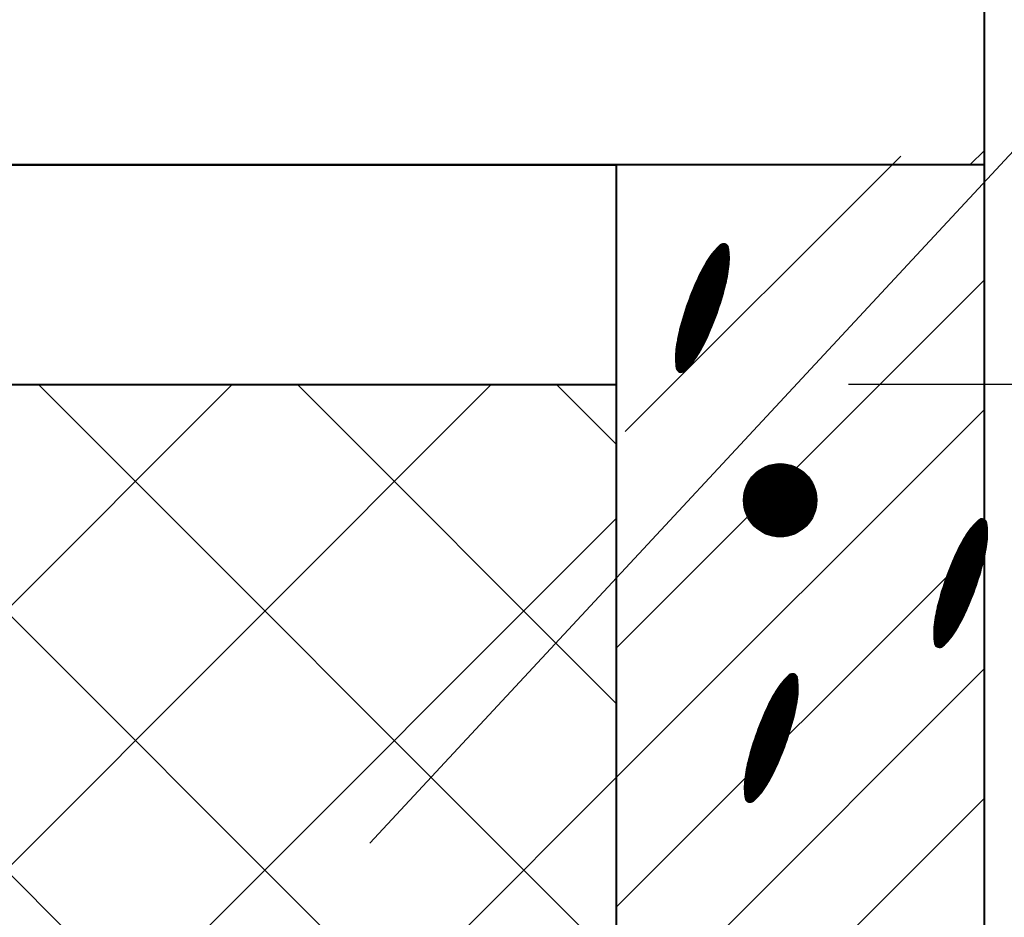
# Model space of a CAD drawing. Header units: millimetres. Extents: x -3143211 to -2549809, y 1060331 to 1394375.
# Tile 79 of 145: x -3020220 to -3018284, y 1107603 to 1109367. Entities that reach past the tile are written whole.
import ezdxf

# ---------------------------------------------------------------- set-up
doc = ezdxf.new("R2010")
doc.units = ezdxf.units.MM
doc.layers.add('8', color=2, linetype='Continuous')
doc.layers.add('PUMP', color=1, linetype='Continuous')

msp = doc.modelspace()

# ---------------------------------------------------------------- linework, layer by layer
at = {"lineweight": 40}
for p, q in [((-3018323.72051, 1106633.83963), (-3018323.72051, 1110521.83963)), ((-3026819.72051, 1109081.83963), (-3018323.72051, 1109081.83963)), ((-3026159.57873, 1109081.53908), (-3019046.40657, 1109081.53908)), ((-3019046.40657, 1105121.53908), (-3019046.40657, 1109081.53908)), ((-3026102.40657, 1108649.53908), (-3019046.40657, 1108649.53908))]:
    msp.add_line(p, q, dxfattribs=at)
at = {"color": 188}
for p, q in [((-3018351.64784, 1109081.83963), (-3018323.72051, 1109109.76696)), ((-3018826.17572, 1108916.50976), (-3018840.8034, 1108925.28072)), ((-3018826.55824, 1108918.8379), (-3018838.71301, 1108926.12607)), ((-3018827.62897, 1108921.57872), (-3018835.79097, 1108926.47276)), ((-3018825.39817, 1108884.56175), (-3018859.99528, 1108905.30665)), ((-3018825.21801, 1108886.55251), (-3018858.88648, 1108906.74059)), ((-3018825.06721, 1108888.56088), (-3018857.75598, 1108908.16151)), ((-3018824.94647, 1108890.58726), (-3018856.60366, 1108909.56934)), ((-3018824.85651, 1108892.6321), (-3018855.42938, 1108910.96401)), ((-3018824.79812, 1108894.69588), (-3018854.23299, 1108912.34543)), ((-3018824.77217, 1108896.7791), (-3018853.01433, 1108913.71349)), ((-3018824.77955, 1108898.88232), (-3018851.77322, 1108915.06809)), ((-3018824.82127, 1108901.00611), (-3018850.50947, 1108916.40911)), ((-3018824.89837, 1108903.15113), (-3018849.22287, 1108917.73643)), ((-3018825.01201, 1108905.31805), (-3018847.91319, 1108919.04991)), ((-3018825.16343, 1108907.50763), (-3018846.58018, 1108920.34941)), ((-3018825.35397, 1108909.72067), (-3018845.22359, 1108921.63477)), ((-3018825.58511, 1108911.95805), (-3018843.84313, 1108922.90581)), ((-3018825.85845, 1108914.22073), (-3018842.43651, 1108924.16116)), ((-3018829.19185, 1108859.55229), (-3018872.75656, 1108885.67428)), ((-3018828.83126, 1108861.43486), (-3018871.84665, 1108887.22748)), ((-3018828.48161, 1108863.32399), (-3018870.9277, 1108888.77525)), ((-3018828.143, 1108865.21974), (-3018869.99972, 1108890.3176)), ((-3018827.8155, 1108867.12215), (-3018869.06269, 1108891.85453)), ((-3018827.49919, 1108869.03127), (-3018868.11662, 1108893.38604)), ((-3018827.19416, 1108870.94716), (-3018867.16151, 1108894.91212)), ((-3018826.90048, 1108872.86985), (-3018866.1973, 1108896.43276)), ((-3018826.61826, 1108874.79941), (-3018865.21695, 1108897.94371)), ((-3018826.34758, 1108876.73589), (-3018864.21534, 1108899.44192)), ((-3018826.08854, 1108878.67935), (-3018863.19243, 1108900.92735)), ((-3018825.84122, 1108880.62984), (-3018862.14816, 1108902.39998)), ((-3018825.60705, 1108882.58821), (-3018861.08247, 1108903.85976)), ((-3018834.32923, 1108837.44731), (-3018882.96872, 1108866.61222)), ((-3018833.85357, 1108839.26089), (-3018882.1677, 1108868.2307)), ((-3018833.38329, 1108841.07768), (-3018881.35756, 1108869.84371)), ((-3018832.91849, 1108842.89777), (-3018880.5383, 1108871.45126)), ((-3018832.46243, 1108844.72309), (-3018879.70995, 1108873.05335)), ((-3018832.01672, 1108846.55463), (-3018878.87251, 1108874.64999)), ((-3018831.58143, 1108848.3924), (-3018878.02598, 1108876.24119)), ((-3018831.1566, 1108850.23646), (-3018877.17039, 1108877.82695)), ((-3018830.74232, 1108852.08683), (-3018876.30573, 1108879.40727)), ((-3018830.33863, 1108853.94356), (-3018875.43201, 1108880.98217)), ((-3018829.94561, 1108855.80668), (-3018874.54924, 1108882.55163)), ((-3018829.56333, 1108857.67625), (-3018873.65742, 1108884.11567)), ((-3019046.40657, 1108132.52246), (-3018323.72051, 1108855.20852)), ((-3018839.91174, 1108817.70803), (-3018891.30527, 1108848.52429)), ((-3018839.37795, 1108819.48674), (-3018890.5737, 1108850.18442)), ((-3018838.84938, 1108821.26859), (-3018889.83728, 1108851.84163)), ((-3018838.32604, 1108823.05357), (-3018889.096, 1108853.49594)), ((-3018837.80794, 1108824.8417), (-3018888.34989, 1108855.14734)), ((-3018837.2951, 1108826.63298), (-3018887.59893, 1108856.79584)), ((-3018836.78753, 1108828.42742), (-3018886.84313, 1108858.44144)), ((-3018836.28525, 1108830.22503), (-3018886.08251, 1108860.08415)), ((-3018835.78826, 1108832.02581), (-3018885.31692, 1108861.72387)), ((-3018835.29658, 1108833.82978), (-3018884.54335, 1108863.35881)), ((-3018834.81023, 1108835.63694), (-3018883.76061, 1108864.98826)), ((-3018846.71981, 1108796.60482), (-3018899.70313, 1108828.37434)), ((-3018846.12433, 1108798.34655), (-3018899.03032, 1108830.0697)), ((-3018845.53393, 1108800.09132), (-3018898.35257, 1108831.7621)), ((-3018844.94863, 1108801.83915), (-3018897.66989, 1108833.45154)), ((-3018844.36842, 1108803.59003), (-3018896.9823, 1108835.13804)), ((-3018843.79332, 1108805.34398), (-3018896.2898, 1108836.82158)), ((-3018843.22335, 1108807.101), (-3018895.59238, 1108838.50219)), ((-3018842.65851, 1108808.8611), (-3018894.89007, 1108840.17986)), ((-3018842.09882, 1108810.62429), (-3018894.18287, 1108841.8546)), ((-3018841.54428, 1108812.39057), (-3018893.47078, 1108843.52641)), ((-3018840.99492, 1108814.15994), (-3018892.75382, 1108845.19529)), ((-3018840.45073, 1108815.93243), (-3018892.03198, 1108846.86125)), ((-3018853.60255, 1108777.64517), (-3018906.77616, 1108809.52879)), ((-3018852.95183, 1108779.35377), (-3018906.15815, 1108811.25701)), ((-3018852.30609, 1108781.06536), (-3018905.53512, 1108812.98222)), ((-3018851.66533, 1108782.77994), (-3018904.90707, 1108814.70442)), ((-3018851.02956, 1108784.49751), (-3018904.27402, 1108816.42361)), ((-3018850.3988, 1108786.21808), (-3018903.63596, 1108818.13981)), ((-3018849.77305, 1108787.94166), (-3018902.99292, 1108819.85302)), ((-3018849.15232, 1108789.66825), (-3018902.34489, 1108821.56324)), ((-3018848.53662, 1108791.39785), (-3018901.69189, 1108823.27047)), ((-3018847.92597, 1108793.13048), (-3018901.03392, 1108824.97473)), ((-3018847.32036, 1108794.86613), (-3018900.371, 1108826.67602)), ((-3018861.08674, 1108759.04616), (-3018913.23964, 1108790.31775)), ((-3018860.38178, 1108760.72224), (-3018912.67759, 1108792.07952)), ((-3018859.68172, 1108762.40126), (-3018912.11039, 1108793.83821)), ((-3018858.98655, 1108764.08321), (-3018911.53807, 1108795.59382)), ((-3018858.2963, 1108765.76811), (-3018910.96063, 1108797.34637)), ((-3018857.61096, 1108767.45595), (-3018910.37809, 1108799.09585)), ((-3018856.93054, 1108769.14675), (-3018909.79045, 1108800.84227)), ((-3018856.25505, 1108770.84051), (-3018909.19772, 1108802.58565)), ((-3018855.5845, 1108772.53722), (-3018908.59992, 1108804.32599)), ((-3018854.9189, 1108774.2369), (-3018907.99705, 1108806.06328)), ((-3018854.25824, 1108775.93955), (-3018907.38912, 1108807.79755)), ((-3018869.16263, 1108740.80194), (-3018919.07954, 1108770.7328)), ((-3018868.40422, 1108742.44597), (-3018918.57483, 1108772.52895)), ((-3018867.65064, 1108744.0929), (-3018918.06484, 1108774.32194)), ((-3018866.9019, 1108745.74273), (-3018917.54959, 1108776.11177)), ((-3018866.158, 1108747.39546), (-3018917.02909, 1108777.89846)), ((-3018865.41895, 1108749.0511), (-3018916.50335, 1108779.68201)), ((-3018864.68475, 1108750.70965), (-3018915.97239, 1108781.46242)), ((-3018863.95541, 1108752.37111), (-3018915.43621, 1108783.2397)), ((-3018863.23093, 1108754.03549), (-3018914.89484, 1108785.01387)), ((-3018862.51132, 1108755.70279), (-3018914.34828, 1108786.78493)), ((-3018861.79659, 1108757.37301), (-3018913.79654, 1108788.55289)), ((-3018878.03071, 1108723.03272), (-3018924.24433, 1108750.74304)), ((-3018877.17927, 1108724.62097), (-3018923.8147, 1108752.58421)), ((-3018876.3369, 1108726.21466), (-3018923.37462, 1108754.41912)), ((-3018875.50363, 1108727.8138), (-3018922.92416, 1108756.2478)), ((-3018874.67944, 1108729.4184), (-3018922.46354, 1108758.07039)), ((-3018873.86436, 1108731.02845), (-3018921.99617, 1108759.88894)), ((-3018873.05839, 1108732.64396), (-3018921.52342, 1108761.70426)), ((-3018872.26156, 1108734.26496), (-3018921.04532, 1108763.51636)), ((-3018871.47386, 1108735.89143), (-3018920.56186, 1108765.32526)), ((-3018870.69532, 1108737.52339), (-3018920.07307, 1108767.13096)), ((-3018869.92587, 1108739.1608), (-3018919.57895, 1108768.93347)), ((-3018887.04302, 1108707.44878), (-3018927.95156, 1108731.97809)), ((-3018886.10109, 1108708.98277), (-3018927.63011, 1108733.88413)), ((-3018885.16821, 1108710.52218), (-3018927.29751, 1108735.78349)), ((-3018884.24436, 1108712.06702), (-3018926.95383, 1108737.6762)), ((-3018883.32956, 1108713.61727), (-3018926.59916, 1108739.56232)), ((-3018882.42379, 1108715.17295), (-3018926.23357, 1108741.44189)), ((-3018881.52707, 1108716.73405), (-3018925.85713, 1108743.31496)), ((-3018880.6394, 1108718.30058), (-3018925.46992, 1108745.18157)), ((-3018879.76078, 1108719.87253), (-3018925.072, 1108747.04175)), ((-3018878.89121, 1108721.44991), (-3018924.66345, 1108748.89557)), ((-3018897.31756, 1108692.62168), (-3018930.46167, 1108712.49535)), ((-3018896.19702, 1108694.04857), (-3018930.29734, 1108714.49559)), ((-3018895.09813, 1108695.48845), (-3018930.10394, 1108716.47842)), ((-3018894.0208, 1108696.94126), (-3018929.88213, 1108718.4442)), ((-3018892.96494, 1108698.40693), (-3018929.64121, 1108720.39853)), ((-3018891.93047, 1108699.88543), (-3018929.38851, 1108722.34579)), ((-3018890.91733, 1108701.37672), (-3018929.12412, 1108724.28604)), ((-3018889.92546, 1108702.88077), (-3018928.84814, 1108726.21934)), ((-3018888.954, 1108704.39706), (-3018928.56066, 1108728.14575)), ((-3018887.99399, 1108705.9202), (-3018928.26177, 1108730.06532)), ((-3018903.24954, 1108685.68465), (-3018930.82234, 1108702.21768)), ((-3018902.01874, 1108687.04543), (-3018930.81433, 1108704.31166)), ((-3018904.50289, 1108684.33739), (-3018930.79648, 1108700.10339)), ((-3018900.81031, 1108688.41963), (-3018930.7734, 1108706.38591)), ((-3018905.77899, 1108683.00377), (-3018930.73573, 1108697.96818)), ((-3018899.62407, 1108689.80712), (-3018930.70044, 1108708.44095)), ((-3018907.07806, 1108681.68393), (-3018930.63899, 1108695.81138)), ((-3018898.45986, 1108691.20784), (-3018930.59628, 1108710.47727)), ((-3018908.40035, 1108680.37801), (-3018930.50504, 1108693.63228)), ((-3018909.74609, 1108679.08615), (-3018930.3326, 1108691.4301)), ((-3018911.11558, 1108677.80853), (-3018930.12025, 1108689.20399)), ((-3018912.5091, 1108676.54532), (-3018929.86646, 1108686.95303)), ((-3018913.99535, 1108675.33771), (-3018929.56955, 1108684.67621)), ((-3018915.8535, 1108674.3531), (-3018929.22769, 1108682.37244)), ((-3018918.30847, 1108673.72634), (-3018928.61182, 1108679.90437)), ((-3018922.46809, 1108674.12172), (-3018926.3035, 1108676.42149)), ((-3021962.18216, 1106489.53908), (-3019802.18216, 1108649.53908)), ((-3021453.06527, 1106489.53908), (-3019293.06527, 1108649.53908)), ((-3019046.40657, 1106495.21147), (-3021200.73419, 1108649.53908)), ((-3019046.40657, 1107004.32835), (-3020691.6173, 1108649.53908)), ((-3019046.40657, 1107513.44523), (-3020182.50042, 1108649.53908)), ((-3019046.40657, 1108022.56212), (-3019673.38354, 1108649.53908)), ((-3019046.40657, 1108531.679), (-3019164.26666, 1108649.53908)), ((-3019046.40657, 1107877.96402), (-3018323.72051, 1108600.65008)), ((-3018796.99562, 1108422.60024), (-3018725.21269, 1108494.38317)), ((-3018796.95943, 1108420.09084), (-3018722.70329, 1108494.34698)), ((-3018796.94081, 1108425.20064), (-3018727.81308, 1108494.32836)), ((-3018796.84107, 1108417.66362), (-3018720.27606, 1108494.22863)), ((-3018796.78407, 1108427.90296), (-3018730.5154, 1108494.17162)), ((-3018796.64777, 1108415.31134), (-3018717.92378, 1108494.03532)), ((-3018796.51157, 1108430.72104), (-3018733.33349, 1108493.89913)), ((-3018796.38554, 1108413.02798), (-3018715.64043, 1108493.77309)), ((-3018796.10537, 1108433.67283), (-3018736.28527, 1108493.49293)), ((-3018796.05943, 1108410.80851), (-3018713.42095, 1108493.44699)), ((-3018795.67375, 1108408.6486), (-3018711.26105, 1108493.0613)), ((-3018795.54149, 1108436.78229), (-3018739.39474, 1108492.92905)), ((-3018795.23218, 1108406.54459), (-3018709.15704, 1108492.61973)), ((-3018794.7866, 1108440.08277), (-3018742.69521, 1108492.17415)), ((-3018794.7379, 1108404.49329), (-3018707.10573, 1108492.12545)), ((-3018794.19367, 1108402.49193), (-3018705.10438, 1108491.58122)), ((-3018793.79187, 1108443.62308), (-3018746.23552, 1108491.17943)), ((-3018793.60191, 1108400.5381), (-3018703.15055, 1108490.98946)), ((-3018792.96474, 1108398.62969), (-3018701.24214, 1108490.35229)), ((-3018792.48048, 1108447.48006), (-3018750.0925, 1108489.86803)), ((-3018792.28401, 1108396.76484), (-3018699.37728, 1108489.67156)), ((-3018791.56138, 1108394.94188), (-3018697.55433, 1108488.94894)), ((-3018790.7983, 1108393.15937), (-3018695.77182, 1108488.18586)), ((-3018790.71771, 1108451.78841), (-3018754.40085, 1108488.10527)), ((-3018789.99606, 1108391.41603), (-3018694.02847, 1108487.38362)), ((-3018789.15581, 1108389.7107), (-3018692.32315, 1108486.54336)), ((-3018788.27854, 1108388.04238), (-3018690.65483, 1108485.6661)), ((-3018788.22069, 1108456.83102), (-3018759.44347, 1108485.60824)), ((-3018787.36517, 1108386.41017), (-3018689.02262, 1108484.75272)), ((-3018786.41646, 1108384.8133), (-3018687.42574, 1108483.80401)), ((-3018785.43312, 1108383.25105), (-3018685.8635, 1108482.82067)), ((-3018784.41574, 1108381.72285), (-3018684.3353, 1108481.80329)), ((-3018784.11018, 1108463.48711), (-3018766.09956, 1108481.49773)), ((-3018783.36484, 1108380.22816), (-3018682.84061, 1108480.75239)), ((-3018782.28086, 1108378.76655), (-3018681.379, 1108479.66842)), ((-3018781.16419, 1108377.33765), (-3018679.95009, 1108478.55174)), ((-3018780.0151, 1108375.94115), (-3018678.55359, 1108477.40266)), ((-3018778.83385, 1108374.57681), (-3018677.18926, 1108476.22141)), ((-3018777.62061, 1108373.24447), (-3018675.85691, 1108475.00817)), ((-3018776.37549, 1108371.94401), (-3018674.55645, 1108473.76304)), ((-3018775.09854, 1108370.67537), (-3018673.28782, 1108472.48609)), ((-3018773.78975, 1108369.43858), (-3018672.05102, 1108471.1773)), ((-3018772.44906, 1108368.23369), (-3018670.84613, 1108469.83661)), ((-3018771.07633, 1108367.06083), (-3018669.67327, 1108468.46389)), ((-3018769.67138, 1108365.92019), (-3018668.53264, 1108467.05894)), ((-3018768.23396, 1108364.81203), (-3018667.42448, 1108465.62151)), ((-3018766.76374, 1108363.73666), (-3018666.34911, 1108464.1513)), ((-3018765.26034, 1108362.69448), (-3018665.30693, 1108462.64789)), ((-3018763.72329, 1108361.68595), (-3018664.29839, 1108461.11084)), ((-3018762.15206, 1108360.7116), (-3018663.32404, 1108459.53961)), ((-3018760.54601, 1108359.77205), (-3018662.3845, 1108457.93357)), ((-3018758.90445, 1108358.86804), (-3018661.48048, 1108456.292)), ((-3018757.22654, 1108358.00036), (-3018660.6128, 1108454.61409)), ((-3018755.51138, 1108357.16994), (-3018659.78238, 1108452.89893)), ((-3018753.75791, 1108356.37782), (-3018658.99027, 1108451.14546)), ((-3018751.96496, 1108355.62518), (-3018658.23763, 1108449.35251)), ((-3018750.1312, 1108354.91336), (-3018657.52581, 1108447.51875)), ((-3018748.25512, 1108354.24386), (-3018656.8563, 1108445.64267)), ((-3018746.33503, 1108353.61836), (-3018656.23081, 1108443.72258)), ((-3018744.36899, 1108353.03881), (-3018655.65126, 1108441.75655)), ((-3018742.35483, 1108352.5074), (-3018655.11984, 1108439.74238)), ((-3018740.29003, 1108352.02661), (-3018654.63906, 1108437.67758)), ((-3018738.17173, 1108351.59933), (-3018654.21177, 1108435.55928)), ((-3018735.99663, 1108351.22884), (-3018653.84129, 1108433.38418)), ((-3018733.7609, 1108350.91899), (-3018653.53144, 1108431.14845)), ((-3018731.46005, 1108350.67425), (-3018653.2867, 1108428.8476)), ((-3018729.0888, 1108350.49992), (-3018653.11237, 1108426.47635)), ((-3018726.64085, 1108350.40229), (-3018653.01473, 1108424.0284)), ((-3018724.10858, 1108350.38896), (-3018653.00141, 1108421.49614)), ((-3018721.4827, 1108350.46926), (-3018653.08171, 1108418.87026)), ((-3018718.7516, 1108350.65478), (-3018653.26723, 1108416.13915)), ((-3018715.90049, 1108350.9603), (-3018653.57275, 1108413.28805)), ((-3018712.91011, 1108351.4051), (-3018654.01755, 1108410.29766)), ((-3018709.75442, 1108352.01521), (-3018654.62765, 1108407.14197)), ((-3018706.39679, 1108352.82725), (-3018655.43969, 1108403.78435)), ((-3020943.94839, 1106489.53908), (-3019046.40657, 1108387.0809)), ((-3018702.78272, 1108353.89574), (-3018656.50819, 1108400.17027)), ((-3018698.8243, 1108355.30857), (-3018657.92102, 1108396.21185)), ((-3018694.36156, 1108357.22573), (-3018659.83817, 1108391.74911)), ((-3018689.03399, 1108360.00772), (-3018662.62016, 1108386.42154)), ((-3018318.32294, 1108373.50605), (-3018334.90101, 1108383.44648)), ((-3018318.64021, 1108375.79507), (-3018333.2679, 1108384.56603)), ((-3018319.02273, 1108378.12322), (-3018331.17751, 1108385.41139)), ((-3018320.09347, 1108380.86403), (-3018328.25547, 1108385.75808)), ((-3018681.45639, 1108365.03973), (-3018667.65218, 1108378.84394)), ((-3018317.86266, 1108343.84707), (-3018352.45977, 1108364.59197)), ((-3018317.68251, 1108345.83783), (-3018351.35098, 1108366.02591)), ((-3018317.53171, 1108347.84619), (-3018350.22048, 1108367.44683)), ((-3018317.41096, 1108349.87258), (-3018349.06815, 1108368.85466)), ((-3018317.321, 1108351.91742), (-3018347.89387, 1108370.24933)), ((-3018317.26262, 1108353.9812), (-3018346.69748, 1108371.63075)), ((-3018317.23666, 1108356.06442), (-3018345.47882, 1108372.9988)), ((-3018317.24405, 1108358.16763), (-3018344.23771, 1108374.3534)), ((-3018317.28576, 1108360.29143), (-3018342.97396, 1108375.69443)), ((-3018317.36286, 1108362.43645), (-3018341.68736, 1108377.02175)), ((-3018317.4765, 1108364.60337), (-3018340.37768, 1108378.33523)), ((-3018317.62792, 1108366.79295), (-3018339.04468, 1108379.63473)), ((-3018317.81847, 1108369.00599), (-3018337.68809, 1108380.92008)), ((-3018318.04961, 1108371.24337), (-3018336.30762, 1108382.19112)), ((-3019046.40657, 1107623.40558), (-3018323.72051, 1108346.09164)), ((-3018321.65635, 1108318.83761), (-3018365.22105, 1108344.9596)), ((-3018321.29575, 1108320.72018), (-3018364.31115, 1108346.51279)), ((-3018320.94611, 1108322.60931), (-3018363.3922, 1108348.06057)), ((-3018320.6075, 1108324.50506), (-3018362.46421, 1108349.60292)), ((-3018320.28, 1108326.40747), (-3018361.52718, 1108351.13985)), ((-3018319.96369, 1108328.31659), (-3018360.58111, 1108352.67136)), ((-3018319.65865, 1108330.23247), (-3018359.626, 1108354.19744)), ((-3018319.36498, 1108332.15517), (-3018358.66179, 1108355.71808)), ((-3018319.08276, 1108334.08473), (-3018357.68144, 1108357.22903)), ((-3018318.81208, 1108336.02121), (-3018356.67983, 1108358.72724)), ((-3018318.55303, 1108337.96467), (-3018355.65692, 1108360.21267)), ((-3018318.30572, 1108339.91516), (-3018354.61266, 1108361.6853)), ((-3018318.07154, 1108341.87353), (-3018353.54697, 1108363.14508)), ((-3018326.79372, 1108296.73263), (-3018375.43322, 1108325.89754)), ((-3018326.31807, 1108298.54621), (-3018374.6322, 1108327.51602)), ((-3018325.84779, 1108300.363), (-3018373.82205, 1108329.12903)), ((-3018325.38299, 1108302.18309), (-3018373.0028, 1108330.73658)), ((-3018324.92693, 1108304.00841), (-3018372.17444, 1108332.33867)), ((-3018324.48122, 1108305.83995), (-3018371.337, 1108333.93531)), ((-3018324.04592, 1108307.67772), (-3018370.49048, 1108335.52651)), ((-3018323.6211, 1108309.52178), (-3018369.63488, 1108337.11227)), ((-3018323.20681, 1108311.37215), (-3018368.77022, 1108338.69259)), ((-3018322.80312, 1108313.22888), (-3018367.89651, 1108340.26749)), ((-3018322.41011, 1108315.092), (-3018367.01374, 1108341.83695)), ((-3018322.02782, 1108316.96157), (-3018366.12192, 1108343.40099)), ((-3018332.91523, 1108275.21775), (-3018384.49647, 1108306.14657)), ((-3018332.37623, 1108276.99334), (-3018383.76977, 1108307.80961)), ((-3018331.84244, 1108278.77206), (-3018383.0382, 1108309.46974)), ((-3018331.31387, 1108280.55391), (-3018382.30177, 1108311.12695)), ((-3018330.79053, 1108282.33889), (-3018381.5605, 1108312.78126)), ((-3018330.27244, 1108284.12702), (-3018380.81438, 1108314.43266)), ((-3018329.7596, 1108285.9183), (-3018380.06342, 1108316.08116)), ((-3018329.25203, 1108287.71274), (-3018379.30763, 1108317.72676)), ((-3018328.74974, 1108289.51035), (-3018378.54701, 1108319.36947)), ((-3018328.25275, 1108291.31113), (-3018377.78141, 1108321.00919)), ((-3018327.76108, 1108293.1151), (-3018377.00784, 1108322.64413)), ((-3018327.27473, 1108294.92226), (-3018376.2251, 1108324.27358)), ((-3018339.78485, 1108254.15145), (-3018392.8355, 1108285.96134)), ((-3018339.18431, 1108255.89014), (-3018392.16762, 1108287.65966)), ((-3018338.58883, 1108257.63187), (-3018391.49481, 1108289.35502)), ((-3018337.99843, 1108259.37664), (-3018390.81706, 1108291.04742)), ((-3018337.41312, 1108261.12447), (-3018390.13439, 1108292.73686)), ((-3018336.83291, 1108262.87535), (-3018389.4468, 1108294.42335)), ((-3018336.25782, 1108264.6293), (-3018388.75429, 1108296.1069)), ((-3018335.68785, 1108266.38632), (-3018388.05688, 1108297.78751)), ((-3018335.12301, 1108268.14642), (-3018387.35457, 1108299.46518)), ((-3018334.56332, 1108269.90961), (-3018386.64737, 1108301.13992)), ((-3018334.00878, 1108271.67589), (-3018385.93528, 1108302.81173)), ((-3018333.45941, 1108273.44526), (-3018385.21831, 1108304.48061)), ((-3018346.72274, 1108235.22487), (-3018399.85362, 1108267.08287)), ((-3018346.06705, 1108236.93049), (-3018399.24065, 1108268.81411)), ((-3018345.41633, 1108238.63909), (-3018398.62265, 1108270.54233)), ((-3018344.77058, 1108240.35068), (-3018397.99962, 1108272.26754)), ((-3018344.12982, 1108242.06526), (-3018397.37157, 1108273.98974)), ((-3018343.49406, 1108243.78283), (-3018396.73851, 1108275.70893)), ((-3018342.86329, 1108245.5034), (-3018396.10046, 1108277.42513)), ((-3018342.23755, 1108247.22698), (-3018395.45741, 1108279.13834)), ((-3018341.61682, 1108248.95357), (-3018394.80939, 1108280.84856)), ((-3018341.00112, 1108250.68317), (-3018394.15639, 1108282.55579)), ((-3018340.39046, 1108252.4158), (-3018393.49842, 1108284.26005)), ((-3018354.26109, 1108216.65833), (-3018406.26103, 1108247.83821)), ((-3018353.55124, 1108218.33148), (-3018405.70413, 1108249.60307)), ((-3018352.84628, 1108220.00756), (-3018405.14208, 1108251.36484)), ((-3018352.14621, 1108221.68657), (-3018404.57489, 1108253.12353)), ((-3018351.45105, 1108223.36853), (-3018404.00257, 1108254.87914)), ((-3018350.76079, 1108225.05343), (-3018403.42513, 1108256.63168)), ((-3018350.07545, 1108226.74127), (-3018402.84258, 1108258.38117)), ((-3018349.39503, 1108228.43207), (-3018402.25494, 1108260.12759)), ((-3018348.71955, 1108230.12582), (-3018401.66221, 1108261.87097)), ((-3018348.049, 1108231.82254), (-3018401.06441, 1108263.6113)), ((-3018347.38339, 1108233.52222), (-3018400.46154, 1108265.3486)), ((-3018362.39036, 1108198.44612), (-3018412.04345, 1108228.21879)), ((-3018361.62713, 1108200.08725), (-3018411.54403, 1108230.01811)), ((-3018360.86872, 1108201.73129), (-3018411.03932, 1108231.81427)), ((-3018360.11514, 1108203.37822), (-3018410.52934, 1108233.60726)), ((-3018359.3664, 1108205.02805), (-3018410.01409, 1108235.39709)), ((-3018358.6225, 1108206.68078), (-3018409.49359, 1108237.18378)), ((-3018357.88344, 1108208.33642), (-3018408.96785, 1108238.96732)), ((-3018357.14924, 1108209.99497), (-3018408.43688, 1108240.74774)), ((-3018356.4199, 1108211.65643), (-3018407.90071, 1108242.52502)), ((-3018355.69543, 1108213.32081), (-3018407.35933, 1108244.29919)), ((-3018354.97582, 1108214.98811), (-3018406.81277, 1108246.07025)), ((-3018370.4952, 1108182.31804), (-3018416.70882, 1108210.02836)), ((-3018369.64376, 1108183.90629), (-3018416.27919, 1108211.86953)), ((-3018368.8014, 1108185.49998), (-3018415.83912, 1108213.70444)), ((-3018367.96812, 1108187.09912), (-3018415.38866, 1108215.53312)), ((-3018367.14394, 1108188.70371), (-3018414.92803, 1108217.35571)), ((-3018366.32885, 1108190.31377), (-3018414.46067, 1108219.17426)), ((-3018365.52289, 1108191.92928), (-3018413.98792, 1108220.98958)), ((-3018364.72605, 1108193.55027), (-3018413.50981, 1108222.80168)), ((-3018363.93836, 1108195.17675), (-3018413.02635, 1108224.61058)), ((-3018363.15982, 1108196.80871), (-3018412.53756, 1108226.41628)), ((-3018380.45848, 1108165.20552), (-3018420.72626, 1108189.35064)), ((-3018379.50751, 1108166.73409), (-3018420.41605, 1108191.26341)), ((-3018378.56559, 1108168.26809), (-3018420.0946, 1108193.16945)), ((-3018377.6327, 1108169.8075), (-3018419.762, 1108195.06881)), ((-3018376.70886, 1108171.35234), (-3018419.41832, 1108196.96152)), ((-3018375.79405, 1108172.90259), (-3018419.06365, 1108198.84764)), ((-3018374.88829, 1108174.45827), (-3018418.69806, 1108200.72721)), ((-3018373.99157, 1108176.01937), (-3018418.32162, 1108202.60028)), ((-3018373.1039, 1108177.58589), (-3018417.93441, 1108204.46688)), ((-3018372.22527, 1108179.15785), (-3018417.5365, 1108206.32707)), ((-3018371.35571, 1108180.73523), (-3018417.12794, 1108208.18088)), ((-3018390.92436, 1108150.49316), (-3018423.06078, 1108169.76259)), ((-3018389.78205, 1108151.907), (-3018422.92617, 1108171.78066)), ((-3018388.66151, 1108153.33389), (-3018422.76183, 1108173.78091)), ((-3018387.56263, 1108154.77377), (-3018422.56844, 1108175.76373)), ((-3018386.4853, 1108156.22658), (-3018422.34662, 1108177.72952)), ((-3018385.42943, 1108157.69225), (-3018422.10571, 1108179.68384)), ((-3018384.39496, 1108159.17075), (-3018421.853, 1108181.63111)), ((-3018383.38182, 1108160.66204), (-3018421.58861, 1108183.57136)), ((-3018382.38996, 1108162.16609), (-3018421.31263, 1108185.50466)), ((-3018381.41849, 1108163.68238), (-3018421.02515, 1108187.43107)), ((-3018395.71403, 1108144.96997), (-3018423.28683, 1108161.503)), ((-3018394.48323, 1108146.33075), (-3018423.27882, 1108163.59698)), ((-3018396.96738, 1108143.62271), (-3018423.26098, 1108159.38871)), ((-3018393.2748, 1108147.70494), (-3018423.2379, 1108165.67123)), ((-3018398.24348, 1108142.28909), (-3018423.20023, 1108157.2535)), ((-3018392.08856, 1108149.09244), (-3018423.16494, 1108167.72626)), ((-3018399.54256, 1108140.96925), (-3018423.10348, 1108155.0967)), ((-3018400.86484, 1108139.66333), (-3018422.96954, 1108152.9176)), ((-3018402.21059, 1108138.37147), (-3018422.79709, 1108150.71542)), ((-3018403.58008, 1108137.09385), (-3018422.58475, 1108148.48931)), ((-3018404.9736, 1108135.83064), (-3018422.33095, 1108146.23835)), ((-3018406.45985, 1108134.62303), (-3018422.03405, 1108143.96153)), ((-3018408.31799, 1108133.63841), (-3018421.69218, 1108141.65776)), ((-3018410.77296, 1108133.01166), (-3018421.07631, 1108139.18969)), ((-3018414.93259, 1108133.40704), (-3018418.768, 1108135.70681)), ((-3019046.40657, 1107368.84714), (-3018323.72051, 1108091.5332)), ((-3018689.66902, 1108060.45106), (-3018712.5702, 1108074.18292)), ((-3018689.82044, 1108062.64064), (-3018711.23719, 1108075.48242)), ((-3018690.01098, 1108064.85368), (-3018709.8806, 1108076.76777)), ((-3018690.24212, 1108067.09106), (-3018708.50014, 1108078.03882)), ((-3018690.51546, 1108069.35374), (-3018707.09352, 1108079.29417)), ((-3018690.83273, 1108071.64277), (-3018705.46041, 1108080.41372)), ((-3018691.21525, 1108073.97091), (-3018703.37002, 1108081.25908)), ((-3018692.28598, 1108076.71172), (-3018700.44798, 1108081.60577)), ((-3018691.00459, 1108031.8689), (-3018728.87235, 1108054.57493)), ((-3018690.74555, 1108033.81236), (-3018727.84944, 1108056.06036)), ((-3018690.49823, 1108035.76285), (-3018726.80517, 1108057.53299)), ((-3018690.26406, 1108037.72122), (-3018725.73948, 1108058.99277)), ((-3018690.05518, 1108039.69476), (-3018724.65229, 1108060.43966)), ((-3018689.87502, 1108041.68552), (-3018723.54349, 1108061.8736)), ((-3018689.72422, 1108043.69389), (-3018722.41299, 1108063.29452)), ((-3018689.60348, 1108045.72027), (-3018721.26067, 1108064.70235)), ((-3018689.51352, 1108047.76511), (-3018720.08639, 1108066.09702)), ((-3018689.45513, 1108049.82889), (-3018718.89, 1108067.47844)), ((-3018689.42918, 1108051.91211), (-3018717.67134, 1108068.8465)), ((-3018689.43656, 1108054.01533), (-3018716.43023, 1108070.2011)), ((-3018689.47828, 1108056.13912), (-3018715.16648, 1108071.54212)), ((-3018689.55538, 1108058.28414), (-3018713.87988, 1108072.86944)), ((-3018695.39933, 1108007.21984), (-3018740.96274, 1108034.54028)), ((-3018694.99564, 1108009.07657), (-3018740.08902, 1108036.11518)), ((-3018694.60262, 1108010.93969), (-3018739.20625, 1108037.68464)), ((-3018694.22034, 1108012.80926), (-3018738.31443, 1108039.24868)), ((-3018693.84886, 1108014.6853), (-3018737.41357, 1108040.80729)), ((-3018693.48826, 1108016.56787), (-3018736.50366, 1108042.36049)), ((-3018693.13862, 1108018.457), (-3018735.58471, 1108043.90826)), ((-3018692.80001, 1108020.35275), (-3018734.65673, 1108045.45061)), ((-3018692.47251, 1108022.25516), (-3018733.7197, 1108046.98754)), ((-3018692.1562, 1108024.16428), (-3018732.77363, 1108048.51905)), ((-3018691.85117, 1108026.08016), (-3018731.81851, 1108050.04513)), ((-3018691.55749, 1108028.00286), (-3018730.85431, 1108051.56577)), ((-3018691.27527, 1108029.93242), (-3018729.87396, 1108053.07672)), ((-3018700.94226, 1107985.35804), (-3018750.73952, 1108015.21716)), ((-3018700.44527, 1107987.15882), (-3018749.97393, 1108016.85688)), ((-3018699.95359, 1107988.96279), (-3018749.20036, 1108018.49182)), ((-3018699.46724, 1107990.76995), (-3018748.41762, 1108020.12127)), ((-3018698.98623, 1107992.58032), (-3018747.62573, 1108021.74523)), ((-3018698.51058, 1107994.3939), (-3018746.82471, 1108023.36371)), ((-3018698.0403, 1107996.21069), (-3018746.01457, 1108024.97672)), ((-3018697.5755, 1107998.03078), (-3018745.19531, 1108026.58427)), ((-3018697.11944, 1107999.8561), (-3018744.36696, 1108028.18636)), ((-3018696.67373, 1108001.68764), (-3018743.52951, 1108029.783)), ((-3018696.23844, 1108003.52541), (-3018742.68299, 1108031.3742)), ((-3018695.81361, 1108005.36947), (-3018741.8274, 1108032.95996)), ((-3018706.75583, 1107965.7573), (-3018758.83988, 1107996.98761)), ((-3018706.20129, 1107967.52358), (-3018758.12779, 1107998.65942)), ((-3018705.65193, 1107969.29295), (-3018757.41083, 1108000.3283)), ((-3018705.10774, 1107971.06544), (-3018756.68899, 1108001.99426)), ((-3018704.56875, 1107972.84103), (-3018755.96228, 1108003.6573)), ((-3018704.03496, 1107974.61975), (-3018755.23071, 1108005.31743)), ((-3018703.50639, 1107976.4016), (-3018754.49429, 1108006.97464)), ((-3018702.98305, 1107978.18658), (-3018753.75301, 1108008.62895)), ((-3018702.46495, 1107979.97471), (-3018753.0069, 1108010.28035)), ((-3018701.95211, 1107981.76599), (-3018752.25594, 1108011.92885)), ((-3018701.44454, 1107983.56043), (-3018751.50014, 1108013.57445)), ((-3018713.80933, 1107944.80126), (-3018767.0019, 1107976.69625)), ((-3018713.19363, 1107946.53086), (-3018766.3489, 1107978.40348)), ((-3018712.58298, 1107948.26349), (-3018765.69093, 1107980.10774)), ((-3018711.97737, 1107949.99914), (-3018765.02801, 1107981.80903)), ((-3018711.37682, 1107951.73783), (-3018764.36014, 1107983.50735)), ((-3018710.78134, 1107953.47956), (-3018763.68733, 1107985.20271)), ((-3018710.19094, 1107955.22433), (-3018763.00958, 1107986.89511)), ((-3018709.60564, 1107956.97216), (-3018762.3269, 1107988.58455)), ((-3018709.02543, 1107958.72304), (-3018761.63931, 1107990.27104)), ((-3018708.45033, 1107960.47699), (-3018760.9468, 1107991.95459)), ((-3018707.88036, 1107962.23401), (-3018760.24939, 1107993.6352)), ((-3018707.31552, 1107963.99411), (-3018759.54708, 1107995.31287)), ((-3018720.91206, 1107925.97351), (-3018773.85473, 1107957.71866)), ((-3018720.24151, 1107927.67023), (-3018773.25692, 1107959.459)), ((-3018719.57591, 1107929.36991), (-3018772.65406, 1107961.19629)), ((-3018718.91525, 1107931.07256), (-3018772.04613, 1107962.93056)), ((-3018718.25956, 1107932.77818), (-3018771.43317, 1107964.6618)), ((-3018717.60884, 1107934.48678), (-3018770.81516, 1107966.39002)), ((-3018716.9631, 1107936.19837), (-3018770.19213, 1107968.11523)), ((-3018716.32234, 1107937.91295), (-3018769.56408, 1107969.83743)), ((-3018715.68657, 1107939.63052), (-3018768.93103, 1107971.55662)), ((-3018715.05581, 1107941.35109), (-3018768.29297, 1107973.27282)), ((-3018714.43006, 1107943.07467), (-3018767.64993, 1107974.98603)), ((-3018728.61242, 1107907.50412), (-3018780.09322, 1107938.37271)), ((-3018727.88794, 1107909.1685), (-3018779.55185, 1107940.14688)), ((-3018727.16833, 1107910.8358), (-3018779.00529, 1107941.91794)), ((-3018726.4536, 1107912.50602), (-3018778.45355, 1107943.6859)), ((-3018725.74375, 1107914.17917), (-3018777.89665, 1107945.45076)), ((-3018725.03879, 1107915.85525), (-3018777.3346, 1107947.21253)), ((-3018724.33873, 1107917.53426), (-3018776.7674, 1107948.97122)), ((-3018723.64356, 1107919.21622), (-3018776.19508, 1107950.72683)), ((-3018722.95331, 1107920.90112), (-3018775.61764, 1107952.47937)), ((-3018722.26797, 1107922.58896), (-3018775.0351, 1107954.22886)), ((-3018721.58755, 1107924.27976), (-3018774.44746, 1107955.97528)), ((-3018736.91857, 1107889.39796), (-3018785.70233, 1107918.64937)), ((-3018736.13087, 1107891.02444), (-3018785.21887, 1107920.45827)), ((-3018735.35233, 1107892.6564), (-3018784.73008, 1107922.26397)), ((-3018734.58288, 1107894.29381), (-3018784.23596, 1107924.06648)), ((-3018733.81964, 1107895.93495), (-3018783.73655, 1107925.86581)), ((-3018733.06123, 1107897.57898), (-3018783.23184, 1107927.66196)), ((-3018732.30765, 1107899.22591), (-3018782.72185, 1107929.45495)), ((-3018731.55891, 1107900.87574), (-3018782.2066, 1107931.24478)), ((-3018730.81501, 1107902.52847), (-3018781.6861, 1107933.03147)), ((-3018730.07596, 1107904.18411), (-3018781.16036, 1107934.81501)), ((-3018729.34176, 1107905.84266), (-3018780.6294, 1107936.59543)), ((-3018745.29641, 1107873.43358), (-3018790.12693, 1107900.31458)), ((-3018744.41779, 1107875.00554), (-3018789.72901, 1107902.17476)), ((-3018743.54822, 1107876.58292), (-3018789.32046, 1107904.02858)), ((-3018742.68772, 1107878.16573), (-3018788.90134, 1107905.87605)), ((-3018741.83628, 1107879.75398), (-3018788.47171, 1107907.71722)), ((-3018740.99391, 1107881.34767), (-3018788.03163, 1107909.55213)), ((-3018740.16064, 1107882.94681), (-3018787.58117, 1107911.38081)), ((-3018739.33645, 1107884.55141), (-3018787.12055, 1107913.2034)), ((-3018738.52137, 1107886.16146), (-3018786.65318, 1107915.02195)), ((-3018737.7154, 1107887.77697), (-3018786.18043, 1107916.83727)), ((-3018755.57433, 1107856.50973), (-3018793.78113, 1107879.41905)), ((-3018754.58247, 1107858.01378), (-3018793.50515, 1107881.35235)), ((-3018753.61101, 1107859.53007), (-3018793.21767, 1107883.27876)), ((-3018752.651, 1107861.05321), (-3018792.91878, 1107885.19833)), ((-3018751.70003, 1107862.58179), (-3018792.60857, 1107887.1111)), ((-3018750.7581, 1107864.11578), (-3018792.28712, 1107889.01714)), ((-3018749.82522, 1107865.65519), (-3018791.95451, 1107890.9165)), ((-3018748.90137, 1107867.20003), (-3018791.61084, 1107892.80921)), ((-3018747.98657, 1107868.75028), (-3018791.25617, 1107894.69533)), ((-3018747.0808, 1107870.30596), (-3018790.89058, 1107896.5749)), ((-3018746.18408, 1107871.86706), (-3018790.51414, 1107898.44797)), ((-3020434.83151, 1106489.53908), (-3019046.40657, 1107877.96402)), ((-3018765.46731, 1107843.55263), (-3018795.43041, 1107861.51892)), ((-3018764.28107, 1107844.94013), (-3018795.35745, 1107863.57396)), ((-3018763.11687, 1107846.34085), (-3018795.25329, 1107865.61028)), ((-3018761.97457, 1107847.75469), (-3018795.11868, 1107867.62836)), ((-3018760.85403, 1107849.18158), (-3018794.95435, 1107869.6286)), ((-3018759.75514, 1107850.62146), (-3018794.76095, 1107871.61142)), ((-3018758.67781, 1107852.07427), (-3018794.53914, 1107873.57721)), ((-3018757.62195, 1107853.53994), (-3018794.29822, 1107875.53153)), ((-3018756.58748, 1107855.01844), (-3018794.04552, 1107877.4788)), ((-3018767.90655, 1107840.81766), (-3018795.47935, 1107857.35069)), ((-3018766.67575, 1107842.17844), (-3018795.47133, 1107859.44467)), ((-3018769.15989, 1107839.4704), (-3018795.45349, 1107855.2364)), ((-3018770.436, 1107838.13678), (-3018795.39274, 1107853.10119)), ((-3018771.73507, 1107836.81694), (-3018795.296, 1107850.94439)), ((-3018773.05736, 1107835.51102), (-3018795.16205, 1107848.76529)), ((-3018774.4031, 1107834.21916), (-3018794.98961, 1107846.56311)), ((-3018775.77259, 1107832.94154), (-3018794.77726, 1107844.337)), ((-3018777.16611, 1107831.67833), (-3018794.52347, 1107842.08604)), ((-3019046.40657, 1107114.2887), (-3018323.72051, 1107836.97475)), ((-3018778.65236, 1107830.47072), (-3018794.22656, 1107839.80922)), ((-3018780.51051, 1107829.4861), (-3018793.8847, 1107837.50545)), ((-3018782.96548, 1107828.85935), (-3018793.26883, 1107835.03738)), ((-3018787.1251, 1107829.25473), (-3018790.96051, 1107831.5545))]:
    msp.add_line(p, q, dxfattribs=at)
at = {"layer": '8', "color": 188}
for p, q in [((-3019029.51743, 1108557.5623), (-3018488.14642, 1109098.27698)), ((-3017585.72051, 1108649.83963), (-3018590.89346, 1108649.83963))]:
    msp.add_line(p, q, dxfattribs=at)
msp.add_circle((-3018724.99594, 1108422.3835), 72, dxfattribs=at)
for centre, radius, start, end in [((-3018836.11133, 1108916.68542), 9.79258, 70.33034797, 131.49688885), ((-3018836.11133, 1108916.68542), 9.79258, 9.16380704, 70.33034797), ((-3018755.75263, 1108825.8465), 131.0742, 131.49688885, 147.48478058), ((-3018955.84503, 1108897.3704), 131.0742, 353.17591533, 9.16380704), ((-3018607.08184, 1108731.07723), 307.38137, 147.48478058, 154.93456893), ((-3019130.90318, 1108918.31946), 307.38137, 345.72612698, 353.17591533), ((-3018355.1072, 1108613.22902), 585.55293, 154.93456893, 160.33034795), ((-3019400.4871, 1108986.90464), 585.55293, 340.33034795, 345.72612698), ((-3018355.1072, 1108613.22902), 585.55293, 160.33034795, 165.72612698), ((-3019400.4871, 1108986.90464), 585.55293, 334.93456893, 340.33034795), ((-3018624.69112, 1108681.8142), 307.38137, 165.72612698, 173.17591533), ((-3019148.51247, 1108869.05643), 307.38137, 327.48478058, 334.93456893), ((-3018799.74927, 1108702.76325), 131.0742, 173.17591533, 189.16380704), ((-3018999.84168, 1108774.28716), 131.0742, 311.49688885, 327.48478058), ((-3018919.48298, 1108683.44823), 9.79258, 189.16380704, 250.33034797), ((-3018919.48298, 1108683.44823), 9.79258, 250.33034797, 311.49688885), ((-3018248.21712, 1108285.13182), 131.0742, 131.49688885, 147.48478058), ((-3018328.57582, 1108375.97074), 9.79258, 70.33034797, 131.49688885), ((-3018328.57582, 1108375.97074), 9.79258, 9.16380704, 70.33034797), ((-3018448.30953, 1108356.65572), 131.0742, 353.17591533, 9.16380704), ((-3018099.54633, 1108190.36255), 307.38137, 147.48478058, 154.93456893), ((-3018623.36768, 1108377.60478), 307.38137, 345.72612698, 353.17591533), ((-3017847.5717, 1108072.51434), 585.55293, 154.93456893, 160.33034795), ((-3018892.9516, 1108446.18996), 585.55293, 340.33034795, 345.72612698), ((-3017847.5717, 1108072.51434), 585.55293, 160.33034795, 165.72612698), ((-3018892.9516, 1108446.18996), 585.55293, 334.93456893, 340.33034795), ((-3018117.15562, 1108141.09951), 307.38137, 165.72612698, 173.17591533), ((-3018640.97696, 1108328.34175), 307.38137, 327.48478058, 334.93456893), ((-3018292.21377, 1108162.04857), 131.0742, 173.17591533, 189.16380704), ((-3018492.30617, 1108233.57248), 131.0742, 311.49688885, 327.48478058), ((-3018411.94747, 1108142.73355), 9.79258, 189.16380704, 250.33034797), ((-3018411.94747, 1108142.73355), 9.79258, 250.33034797, 311.49688885), ((-3018620.40964, 1107980.97951), 131.0742, 131.49688885, 147.48478058), ((-3018700.76834, 1108071.81843), 9.79258, 70.33034797, 131.49688885), ((-3018700.76834, 1108071.81843), 9.79258, 9.16380704, 70.33034797), ((-3018820.50204, 1108052.50341), 131.0742, 353.17591533, 9.16380704), ((-3018471.73885, 1107886.21024), 307.38137, 147.48478058, 154.93456893), ((-3018995.56019, 1108073.45247), 307.38137, 345.72612698, 353.17591533), ((-3018219.76421, 1107768.36203), 585.55293, 154.93456893, 160.33034795), ((-3019265.14411, 1108142.03765), 585.55293, 340.33034795, 345.72612698), ((-3018219.76421, 1107768.36203), 585.55293, 160.33034795, 165.72612698), ((-3019265.14411, 1108142.03765), 585.55293, 334.93456893, 340.33034795), ((-3018489.34813, 1107836.94721), 307.38137, 165.72612698, 173.17591533), ((-3019013.16948, 1108024.18944), 307.38137, 327.48478058, 334.93456893), ((-3018664.40628, 1107857.89626), 131.0742, 173.17591533, 189.16380704), ((-3018864.49869, 1107929.42017), 131.0742, 311.49688885, 327.48478058), ((-3018784.13999, 1107838.58124), 9.79258, 189.16380704, 250.33034797), ((-3018784.13999, 1107838.58124), 9.79258, 250.33034797, 311.49688885)]:
    msp.add_arc(centre, radius, start, end, dxfattribs=at)
at = {"layer": 'PUMP', "color": 188}
msp.add_line((-3019531.16706, 1107748.9036), (-3015111.38381, 1112502.89735), dxfattribs=at)

doc.saveas('drawing.dxf')
